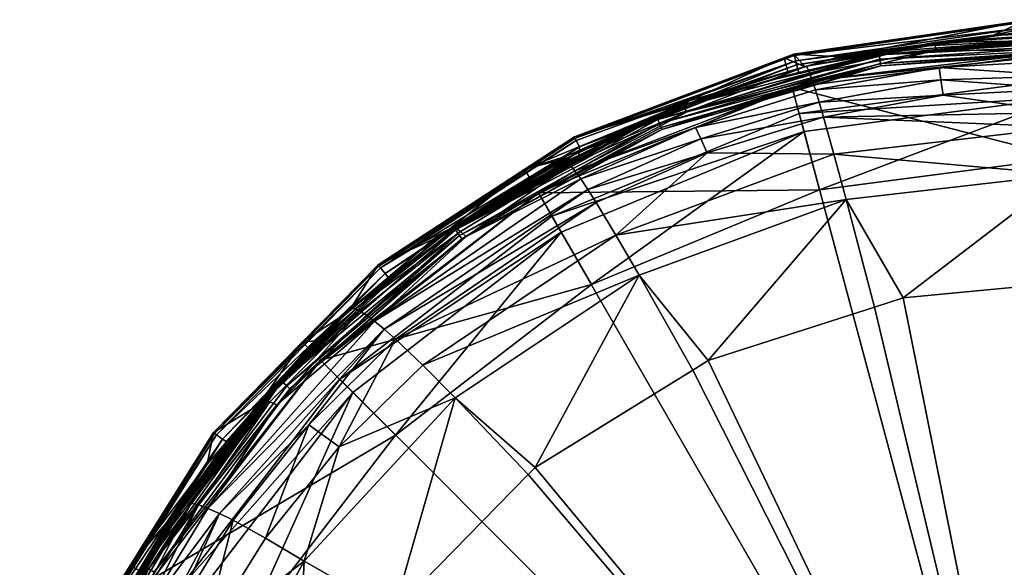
# Model space of a CAD drawing. Extents: x -0.029 to 0.029, y -0.149 to 0.029.
# Tile 101 of 104: x -0.028 to -0.002, y 0.014 to 0.029. Entities that reach past the tile are written whole.
import ezdxf

# ---------------------------------------------------------------- set-up
doc = ezdxf.new("R2010")
doc.units = 0
doc.layers.add('mesh', color=7, linetype='CONTINUOUS')

msp = doc.modelspace()

# ---------------------------------------------------------------- meshes
at = {"layer": 'mesh'}
mesh = msp.add_polyface(dxfattribs=at)
corners = [(-0.004232, 0.028264, 0.14262), (-0.004112, 0.028363, 0.142627), (-0.005449, 0.028055, 0.14262), (-0.006925, 0.027831, 0.164208), (-0.006036, 0.028087, 0.163214), (-0.00191, 0.028667, 0.163111), (-0.00696, 0.027816, 0.163262), (-0.006835, 0.027638, 0.165149), (-0.003489, 0.028469, 0.164094), (-0.003443, 0.028263, 0.165035), (-0.006768, 0.027451, 0.165604), (0, 0.028253, 0.165442), (-0.006584, 0.026869, 0.166459), (-0.003316, 0.027464, 0.166347), (-0.003257, 0.027053, 0.166739), (-0.006684, 0.027196, 0.166042), (-0.003367, 0.027802, 0.165929), (0, 0.025381, 0.143906), (0, 0.028221, 0.143906), (-0.007307, 0.027259, 0.143906), (0, 0.0275, 0.142211), (0, 0.027, 0.1425), (-0.007118, 0.026563, 0.142211), (-0.007118, 0.026563), (-0.00726, 0.028158, 0.143129), (-0.001035, 0.02906, 0.143129), (-0.007132, 0.02766, 0.14262), (-0.007186, 0.027868, 0.142662), (-0.001024, 0.028761, 0.142662), (-0.007212, 0.027973, 0.142726), (-0.001028, 0.028869, 0.142726), (-0.00725, 0.028119, 0.142923), (-0.001033, 0.02902, 0.142923), (-0.004977, 0.028136, 0.14262), (-0.007603, 0.02755, 0.14262), (-0.010912, 0.026408, 0.14262), (-0.004957, 0.02802, 0.142644), (-0.010867, 0.0263, 0.142644), (-0.004937, 0.027908, 0.142729), (-0.010824, 0.026194, 0.142729), (-0.004926, 0.027847, 0.142856), (-0.007276, 0.027156, 0.142905)]
mesh.append_faces([[corners[k] for k in face] for face in [(0, 1, 2, 2), (3, 4, 5, 5), (3, 6, 4, 4), (7, 8, 9, 9), (9, 10, 7, 7), (9, 11, 10, 10), (12, 13, 14, 14), (15, 13, 12, 12), (15, 16, 13, 13), (10, 16, 15, 15), (3, 8, 7, 7), (5, 8, 3, 3), (17, 18, 19, 19), (20, 21, 22, 22), (22, 23, 20, 20), (24, 4, 6, 6), (25, 4, 24, 24), (25, 5, 4, 4), (2, 1, 26, 26), (27, 26, 1, 1), (28, 29, 27, 27), (28, 30, 29, 29), (30, 31, 29, 29), (30, 32, 31, 31), (32, 24, 31, 31), (32, 25, 24, 24), (33, 26, 34, 34), (2, 26, 33, 33), (0, 2, 33, 33), (35, 36, 33, 33), (37, 38, 36, 36), (39, 40, 38, 38), (41, 19, 40, 40)]])
mesh = msp.add_polyface(dxfattribs=at)
corners = [(0, 0.029079, 0.143129), (0, 0.02873, 0.1631), (-0.00191, 0.028667, 0.163111), (-0.007186, 0.027868, 0.142662), (-0.004112, 0.028363, 0.142627), (-0.001024, 0.028761, 0.142662), (-0.001018, 0.028625, 0.142642), (-0.001013, 0.028504, 0.14262), (-0.004232, 0.028264, 0.14262), (-0.003489, 0.028469, 0.164094), (0, 0.028657, 0.164052), (0, 0.02853, 0.164821), (0, 0.02871, 0.163734), (-0.003443, 0.028263, 0.165035), (0, 0.028455, 0.164989), (0, 0.028253, 0.165442), (-0.003316, 0.027464, 0.166347), (0, 0.027227, 0.166676), (-0.003257, 0.027053, 0.166739), (0, 0.027573, 0.166403), (-0.003367, 0.027802, 0.165929), (0, 0.027988, 0.165877), (0, 0.028155, 0.165665), (-0.006768, 0.027451, 0.165604), (0, 0.0275, 0.142211), (-0.007118, 0.026563), (0, 0.0275), (-0.001035, 0.02906, 0.143129), (-0.004977, 0.028136, 0.14262), (0, 0.028579, 0.14262), (0.000007, 0.02817, 0.142905), (0.001178, 0.028255, 0.142856), (-0.004926, 0.027847, 0.142856), (0.000298, 0.028571, 0.14262), (0.000446, 0.028569, 0.14262), (0.000647, 0.028572, 0.14262), (0.00119, 0.028548, 0.14262), (-0.004957, 0.02802, 0.142644), (0.001185, 0.028431, 0.142644), (-0.004937, 0.027908, 0.142729), (0.001181, 0.028317, 0.142729), (0, 0.028221, 0.143906), (-0.007307, 0.027259, 0.143906)]
mesh.append_faces([[corners[k] for k in face] for face in [(0, 1, 2, 2), (3, 4, 5, 5), (4, 6, 5, 5), (4, 7, 6, 6), (8, 7, 4, 4), (9, 10, 11, 11), (9, 12, 10, 10), (13, 11, 14, 14), (13, 9, 11, 11), (14, 15, 13, 13), (16, 17, 18, 18), (16, 19, 17, 17), (20, 19, 16, 16), (20, 21, 19, 19), (22, 21, 20, 20), (23, 22, 20, 20), (15, 22, 23, 23), (2, 12, 9, 9), (1, 12, 2, 2), (24, 25, 26, 26), (0, 2, 27, 27), (7, 28, 29, 29), (8, 28, 7, 7), (30, 31, 32, 32), (29, 28, 33, 33), (28, 34, 33, 33), (28, 35, 34, 34), (36, 35, 28, 28), (28, 37, 38, 38), (37, 39, 40, 40), (39, 32, 31, 31), (32, 41, 30, 30), (32, 42, 41, 41)]])
mesh = msp.add_polyface(dxfattribs=at)
corners = [(-0.001024, 0.028761, 0.142662), (-0.001018, 0.028625, 0.142642), (0.002084, 0.028584, 0.142627), (0, 0.026592, 0.167176), (0, 0.027227, 0.166676), (0.003257, 0.027053, 0.166739), (0.003489, 0.028469, 0.164094), (0, 0.028657, 0.164052), (0, 0.02871, 0.163734), (0, 0.02873, 0.1631), (0, 0.02853, 0.164821), (0.003443, 0.028263, 0.165035), (0, 0.028455, 0.164989), (0, 0.028253, 0.165442), (0.006768, 0.027451, 0.165604), (0, 0.028155, 0.165665), (0.003367, 0.027802, 0.165929), (0, 0.027988, 0.165877), (0.003316, 0.027464, 0.166347), (0, 0.027573, 0.166403), (-0.003257, 0.027053, 0.166739), (0, 0.0275, 0.142211), (0.006988, 0.02608, 0.1425), (0, 0.027, 0.1425), (0.005239, 0.028603, 0.143129), (0, 0.029079, 0.143129), (0.000647, 0.028572, 0.14262), (0.001294, 0.02855, 0.14262), (0, 0.028579, 0.14262), (-0.001013, 0.028504, 0.14262), (0.005185, 0.028309, 0.142662), (-0.001028, 0.028869, 0.142726), (0.005205, 0.028414, 0.142726), (-0.001033, 0.02902, 0.142923), (0.005232, 0.028563, 0.142923), (-0.001035, 0.02906, 0.143129), (0.00119, 0.028548, 0.14262), (0.002585, 0.028462, 0.14262), (0.002735, 0.028441, 0.14262), (0.000298, 0.028571, 0.14262), (0.000446, 0.028569, 0.14262), (-0.004977, 0.028136, 0.14262), (0.001185, 0.028431, 0.142644), (-0.004957, 0.02802, 0.142644), (0.001181, 0.028317, 0.142729), (-0.004937, 0.027908, 0.142729), (0.001178, 0.028255, 0.142856), (0.000007, 0.02817, 0.142905), (0, 0.028221, 0.143906)]
mesh.append_faces([[corners[k] for k in face] for face in [(0, 1, 2, 2), (3, 4, 5, 5), (6, 7, 8, 8), (9, 6, 8, 8), (6, 10, 7, 7), (6, 11, 10, 10), (11, 12, 10, 10), (11, 13, 12, 12), (14, 15, 13, 13), (16, 17, 15, 15), (18, 19, 17, 17), (16, 18, 17, 17), (4, 19, 5, 5), (20, 4, 3, 3), (21, 22, 23, 23), (24, 9, 25, 25), (2, 26, 27, 27), (1, 26, 2, 2), (1, 28, 26, 26), (29, 28, 1, 1), (30, 31, 0, 0), (30, 32, 31, 31), (32, 33, 31, 31), (34, 35, 33, 33), (36, 27, 26, 26), (36, 37, 27, 27), (38, 37, 36, 36), (26, 39, 40, 40), (28, 39, 26, 26), (41, 42, 36, 36), (43, 44, 42, 42), (45, 46, 44, 44), (46, 47, 48, 48)]])
mesh = msp.add_polyface(dxfattribs=at)
corners = [(-0.014475, 0.025074, 0.143129), (-0.013359, 0.025426, 0.163683), (-0.013515, 0.025328, 0.1637), (-0.010321, 0.026788, 0.163443), (-0.014333, 0.024817, 0.16379), (-0.015646, 0.024014, 0.142627), (-0.01382, 0.025017, 0.14262), (-0.013016, 0.025552, 0.142643), (-0.013429, 0.025334, 0.164657), (-0.010255, 0.026781, 0.164397), (-0.013358, 0.025285, 0.165131), (-0.013135, 0.025032, 0.16605), (-0.013261, 0.025187, 0.165597), (-0.010124, 0.026607, 0.165337), (-0.009903, 0.026194, 0.166228), (-0.012978, 0.024814, 0.166485), (-0.013146, 0.025939, 0.143129), (-0.013039, 0.025433, 0.14262), (-0.011675, 0.026087, 0.14262), (-0.010115, 0.026816, 0.142627), (-0.012365, 0.025767, 0.14262), (-0.013011, 0.025672, 0.142662), (-0.007212, 0.027973, 0.142726), (-0.013099, 0.025846, 0.142815), (-0.013128, 0.025903, 0.142923), (-0.00725, 0.028119, 0.142923), (-0.013704, 0.025073, 0.14262), (-0.011976, 0.025943, 0.14262), (-0.011446, 0.026181, 0.14262), (-0.011192, 0.026297, 0.14262), (-0.010912, 0.026408, 0.14262), (-0.016336, 0.023444, 0.14262), (-0.010867, 0.0263, 0.142644), (-0.016234, 0.023297, 0.14268), (-0.010824, 0.026194, 0.142729), (-0.0108, 0.026137, 0.142856), (-0.014067, 0.024345, 0.142905), (-0.014116, 0.024438, 0.143906)]
mesh.append_faces([[corners[k] for k in face] for face in [(0, 1, 2, 2), (0, 3, 1, 1), (2, 4, 0, 0), (5, 6, 7, 7), (8, 2, 1, 1), (8, 4, 2, 2), (9, 1, 3, 3), (9, 8, 1, 1), (10, 8, 9, 9), (11, 12, 13, 13), (11, 14, 15, 15), (12, 10, 13, 13), (16, 3, 0, 0), (6, 17, 7, 7), (7, 18, 19, 19), (7, 20, 18, 18), (17, 20, 7, 7), (21, 7, 19, 19), (5, 7, 21, 21), (22, 23, 21, 21), (22, 24, 23, 23), (25, 16, 24, 24), (26, 17, 6, 6), (20, 27, 18, 18), (18, 28, 29, 29), (28, 30, 29, 29), (28, 31, 30, 30), (18, 31, 28, 28), (31, 32, 30, 30), (33, 34, 32, 32), (33, 35, 34, 34), (36, 37, 35, 35)]])
mesh = msp.add_polyface(dxfattribs=at)
corners = [(0, 0.026592, 0.167176), (0.006187, 0.025478, 0.167537), (0, 0.026198, 0.167362), (-0.003257, 0.027053, 0.166739), (-0.006466, 0.026471, 0.166849), (-0.009756, 0.025886, 0.166643), (-0.009584, 0.02551, 0.167032), (-0.006584, 0.026869, 0.166459), (-0.009903, 0.026194, 0.166228), (-0.012787, 0.024531, 0.166898), (-0.012978, 0.024814, 0.166485), (-0.013135, 0.025032, 0.16605), (-0.006768, 0.027451, 0.165604), (-0.010124, 0.026607, 0.165337), (-0.013358, 0.025285, 0.165131), (-0.010255, 0.026781, 0.164397), (-0.006187, 0.025478, 0.167537), (-0.006569, 0.024516, 0.143906), (-0.007307, 0.027259, 0.143906), (-0.014116, 0.024438, 0.143906), (0, 0.025381, 0.143906), (0.006569, 0.024516, 0.143906), (0, 0.028221, 0.143906), (-0.006569, 0.024516, 0.1425), (0, 0.027, 0.1425), (0, 0.025381, 0.1425), (-0.006988, 0.02608, 0.1425), (-0.007118, 0.026563, 0.142211), (-0.01375, 0.023816, 0.142211), (-0.01375, 0.023816), (-0.007118, 0.026563), (-0.013146, 0.025939, 0.143129), (-0.010047, 0.026911, 0.163421), (-0.010321, 0.026788, 0.163443), (-0.007519, 0.028061, 0.143129), (-0.010115, 0.026816, 0.142627), (-0.011192, 0.026297, 0.14262), (-0.010546, 0.026563, 0.14262), (-0.011675, 0.026087, 0.14262), (0.005858, 0.024264, 0.168087), (0, 0.024931, 0.167961), (-0.010912, 0.026408, 0.14262), (-0.00956, 0.026934, 0.14262), (-0.0108, 0.026137, 0.142856)]
mesh.append_faces([[corners[k] for k in face] for face in [(0, 1, 2, 2), (3, 0, 4, 4), (5, 4, 6, 6), (5, 7, 4, 4), (8, 7, 5, 5), (7, 3, 4, 4), (9, 5, 6, 6), (10, 8, 5, 5), (11, 12, 8, 8), (13, 12, 11, 11), (13, 14, 15, 15), (4, 16, 6, 6), (4, 2, 16, 16), (0, 2, 4, 4), (17, 18, 19, 19), (20, 18, 17, 17), (21, 22, 20, 20), (23, 24, 25, 25), (23, 26, 24, 24), (27, 26, 28, 28), (27, 24, 26, 26), (27, 29, 30, 30), (28, 29, 27, 27), (25, 21, 20, 20), (31, 32, 33, 33), (34, 32, 31, 31), (35, 36, 37, 37), (35, 38, 36, 36), (2, 39, 40, 40), (37, 41, 42, 42), (36, 41, 37, 37), (2, 40, 16, 16), (43, 19, 18, 18)]])
mesh = msp.add_polyface(dxfattribs=at)
corners = [(-0.007519, 0.028061, 0.143129), (-0.007419, 0.027682, 0.163286), (-0.010047, 0.026911, 0.163421), (-0.00696, 0.027816, 0.163262), (-0.007991, 0.027433, 0.14262), (-0.007603, 0.02755, 0.14262), (-0.008562, 0.027267, 0.14262), (-0.010255, 0.026781, 0.164397), (-0.010321, 0.026788, 0.163443), (-0.006925, 0.027831, 0.164208), (-0.009903, 0.026194, 0.166228), (-0.006684, 0.027196, 0.166042), (-0.006584, 0.026869, 0.166459), (-0.006768, 0.027451, 0.165604), (-0.010124, 0.026607, 0.165337), (-0.006835, 0.027638, 0.165149), (-0.00726, 0.028158, 0.143129), (-0.007132, 0.02766, 0.14262), (-0.010546, 0.026563, 0.14262), (-0.00956, 0.026934, 0.14262), (-0.010115, 0.026816, 0.142627), (-0.013146, 0.025939, 0.143129), (-0.013011, 0.025672, 0.142662), (-0.007186, 0.027868, 0.142662), (-0.007212, 0.027973, 0.142726), (-0.00725, 0.028119, 0.142923), (-0.013128, 0.025903, 0.142923), (-0.004977, 0.028136, 0.14262), (-0.007276, 0.027156, 0.142905), (-0.004926, 0.027847, 0.142856), (-0.0108, 0.026137, 0.142856), (-0.010912, 0.026408, 0.14262), (-0.010867, 0.0263, 0.142644), (-0.004957, 0.02802, 0.142644), (-0.010824, 0.026194, 0.142729), (-0.004937, 0.027908, 0.142729), (-0.007307, 0.027259, 0.143906)]
mesh.append_faces([[corners[k] for k in face] for face in [(0, 1, 2, 2), (3, 1, 0, 0), (4, 5, 6, 6), (7, 8, 2, 2), (1, 3, 9, 9), (10, 11, 12, 12), (13, 11, 10, 10), (14, 15, 13, 13), (9, 15, 14, 14), (9, 2, 1, 1), (9, 7, 2, 2), (14, 7, 9, 9), (16, 3, 0, 0), (17, 6, 5, 5), (18, 19, 20, 20), (0, 21, 16, 16), (22, 20, 23, 23), (20, 17, 23, 23), (20, 6, 17, 17), (19, 6, 20, 20), (23, 24, 22, 22), (24, 25, 26, 26), (25, 16, 21, 21), (4, 6, 19, 19), (27, 5, 4, 4), (28, 29, 30, 30), (27, 19, 31, 31), (27, 4, 19, 19), (31, 32, 33, 33), (32, 34, 35, 35), (34, 30, 29, 29), (30, 36, 28, 28)]])
mesh = msp.add_polyface(dxfattribs=at)
corners = [(-0.005094, 0.021376, 0.168849), (-0.005858, 0.024264, 0.168087), (-0.004328, 0.021622, 0.168801), (-0.006187, 0.025478, 0.167537), (-0.012034, 0.023309, 0.167954), (-0.009557, 0.019943, 0.169128), (-0.009975, 0.019686, 0.169178), (-0.011408, 0.022232, 0.168481), (-0.012787, 0.024531, 0.166898), (-0.009584, 0.02551, 0.167032), (-0.012565, 0.024184, 0.167283), (0, 0.022035, 0.16872), (0.001626, 0.021977, 0.168732), (0, -0.000012, 0.173217), (-0.0142, 0.017081, 0.169685), (-0.014386, 0.016891, 0.169722), (-0.017999, 0.013202, 0.17044), (-0.006569, 0.024516, 0.143906), (-0.014116, 0.024438, 0.143906), (-0.01269, 0.02198, 0.143906), (-0.01269, 0.02198, 0.1425), (-0.006988, 0.02608, 0.1425), (-0.006569, 0.024516, 0.1425), (-0.0135, 0.023383, 0.1425), (-0.01375, 0.023816, 0.142211), (0, 0), (-0.007118, 0.026563), (-0.01375, 0.023816), (0, 0.0275), (0.007118, 0.026563), (-0.019445, 0.019445), (0, 0.025381, 0.143906), (0, 0.025381, 0.1425), (0, 0.024931, 0.167961)]
mesh.append_faces([[corners[k] for k in face] for face in [(0, 1, 2, 2), (3, 1, 4, 4), (5, 6, 7, 7), (1, 7, 4, 4), (1, 5, 7, 7), (0, 5, 1, 1), (8, 9, 10, 10), (9, 4, 10, 10), (9, 3, 4, 4), (11, 12, 13, 13), (2, 13, 0, 0), (2, 11, 13, 13), (13, 5, 0, 0), (13, 6, 5, 5), (14, 6, 13, 13), (13, 15, 14, 14), (13, 16, 15, 15), (17, 18, 19, 19), (20, 21, 22, 22), (20, 23, 21, 21), (24, 21, 23, 23), (25, 26, 27, 27), (25, 28, 26, 26), (29, 28, 25, 25), (27, 30, 25, 25), (20, 17, 19, 19), (22, 17, 20, 20), (22, 31, 17, 17), (32, 31, 22, 22), (12, 11, 33, 33), (2, 33, 11, 11), (2, 1, 33, 33), (3, 33, 1, 1)]])
mesh = msp.add_polyface(dxfattribs=at)
corners = [(-0.014922, 0.024376, 0.14262), (-0.01382, 0.025017, 0.14262), (-0.015646, 0.024014, 0.142627), (-0.013704, 0.025073, 0.14262), (-0.016349, 0.018949, 0.169118), (-0.017215, 0.019817, 0.168625), (-0.011408, 0.022232, 0.168481), (-0.0142, 0.017081, 0.169685), (-0.009975, 0.019686, 0.169178), (-0.012034, 0.023309, 0.167954), (-0.0164, 0.023515, 0.164983), (-0.014333, 0.024817, 0.16379), (-0.013429, 0.025334, 0.164657), (-0.013358, 0.025285, 0.165131), (-0.016316, 0.023479, 0.165458), (-0.013135, 0.025032, 0.16605), (-0.016051, 0.023266, 0.166376), (-0.013261, 0.025187, 0.165597), (-0.012978, 0.024814, 0.166485), (-0.012787, 0.024531, 0.166898), (-0.018515, 0.021001, 0.167195), (-0.012565, 0.024184, 0.167283), (-0.018254, 0.020784, 0.167601), (-0.009756, 0.025886, 0.166643), (-0.016202, 0.023399, 0.165924), (-0.014386, 0.016891, 0.169722), (-0.017948, 0.020513, 0.167978), (-0.017947, 0.017947, 0.1425), (-0.0135, 0.023383, 0.1425), (-0.01269, 0.02198, 0.1425), (-0.01375, 0.023816, 0.142211), (-0.019445, 0.019445), (-0.01375, 0.023816), (-0.01269, 0.02198, 0.143906), (-0.014475, 0.025074, 0.143129), (-0.018418, 0.022506, 0.143129), (-0.013146, 0.025939, 0.143129), (-0.018228, 0.022274, 0.142662), (-0.013011, 0.025672, 0.142662), (-0.016336, 0.023444, 0.14262), (-0.014067, 0.024345, 0.142905), (-0.0108, 0.026137, 0.142856), (-0.016169, 0.023204, 0.142856), (-0.013039, 0.025433, 0.14262), (-0.012365, 0.025767, 0.14262), (-0.011976, 0.025943, 0.14262), (-0.011675, 0.026087, 0.14262), (-0.016234, 0.023297, 0.14268), (-0.010867, 0.0263, 0.142644), (-0.014116, 0.024438, 0.143906)]
mesh.append_faces([[corners[k] for k in face] for face in [(0, 1, 2, 2), (3, 1, 0, 0), (4, 5, 6, 6), (6, 7, 4, 4), (6, 8, 7, 7), (9, 6, 5, 5), (10, 11, 12, 12), (13, 10, 12, 12), (14, 10, 13, 13), (15, 16, 17, 17), (18, 16, 15, 15), (19, 20, 18, 18), (21, 22, 19, 19), (18, 23, 19, 19), (17, 14, 13, 13), (24, 14, 17, 17), (7, 25, 4, 4), (21, 9, 26, 26), (27, 28, 29, 29), (30, 31, 32, 32), (29, 33, 27, 27), (34, 35, 36, 36), (37, 2, 38, 38), (0, 39, 3, 3), (40, 41, 42, 42), (39, 43, 3, 3), (39, 44, 43, 43), (45, 44, 39, 39), (46, 45, 39, 39), (39, 47, 48, 48), (47, 42, 41, 41), (40, 42, 49, 49)]])
mesh = msp.add_polyface(dxfattribs=at)
corners = [(-0.014475, 0.025074, 0.143129), (-0.014333, 0.024817, 0.16379), (-0.016489, 0.02347, 0.164028), (-0.015646, 0.024014, 0.142627), (-0.016171, 0.023567, 0.14262), (-0.014922, 0.024376, 0.14262), (-0.016592, 0.023273, 0.14262), (-0.013099, 0.025846, 0.142815), (-0.018392, 0.022475, 0.142923), (-0.018352, 0.022426, 0.142815), (-0.013128, 0.025903, 0.142923), (-0.01738, 0.02269, 0.14262), (-0.017582, 0.022526, 0.14262), (-0.01693, 0.023194, 0.164076), (-0.0164, 0.023515, 0.164983), (-0.019124, 0.02135, 0.165372), (-0.016316, 0.023479, 0.165458), (-0.01903, 0.021331, 0.165847), (-0.012978, 0.024814, 0.166485), (-0.018515, 0.021001, 0.167195), (-0.016051, 0.023266, 0.166376), (-0.016202, 0.023399, 0.165924), (-0.018731, 0.021162, 0.166764), (-0.013261, 0.025187, 0.165597), (-0.018901, 0.021271, 0.166313), (-0.018418, 0.022506, 0.143129), (-0.019199, 0.021262, 0.164417), (-0.018101, 0.022119, 0.14262), (-0.018228, 0.022274, 0.142662), (-0.013011, 0.025672, 0.142662), (-0.013146, 0.025939, 0.143129), (-0.016336, 0.023444, 0.14262), (-0.020997, 0.019384, 0.14262), (-0.016234, 0.023297, 0.14268), (-0.020865, 0.019263, 0.14268), (-0.016169, 0.023204, 0.142856), (-0.014116, 0.024438, 0.143906), (-0.019936, 0.019914, 0.142905)]
mesh.append_faces([[corners[k] for k in face] for face in [(0, 1, 2, 2), (3, 4, 5, 5), (3, 6, 4, 4), (7, 8, 9, 9), (7, 10, 8, 8), (6, 11, 12, 12), (13, 14, 15, 15), (2, 14, 13, 13), (2, 1, 14, 14), (16, 15, 14, 14), (17, 15, 16, 16), (18, 19, 20, 20), (21, 20, 22, 22), (21, 23, 20, 20), (21, 17, 16, 16), (24, 17, 21, 21), (25, 13, 26, 26), (25, 2, 13, 13), (0, 2, 25, 25), (27, 6, 3, 3), (27, 11, 6, 6), (28, 27, 3, 3), (29, 9, 28, 28), (29, 7, 9, 9), (10, 25, 8, 8), (10, 30, 25, 25), (31, 6, 12, 12), (31, 4, 6, 6), (5, 4, 31, 31), (12, 11, 27, 27), (32, 33, 31, 31), (34, 35, 33, 33), (36, 35, 37, 37)]])
mesh = msp.add_polyface(dxfattribs=at)
corners = [(-0.017948, 0.020513, 0.167978), (-0.017215, 0.019817, 0.168625), (-0.019461, 0.01763, 0.169045), (-0.016349, 0.018949, 0.169118), (-0.020398, 0.014571, 0.169966), (-0.012034, 0.023309, 0.167954), (-0.020273, 0.01822, 0.168412), (-0.01693, 0.023194, 0.164076), (-0.019124, 0.02135, 0.165372), (-0.019199, 0.021262, 0.164417), (-0.020126, 0.020473, 0.164556), (-0.016202, 0.023399, 0.165924), (-0.018731, 0.021162, 0.166764), (-0.018901, 0.021271, 0.166313), (-0.012787, 0.024531, 0.166898), (-0.018254, 0.020784, 0.167601), (-0.018515, 0.021001, 0.167195), (-0.016051, 0.023266, 0.166376), (-0.021462, 0.018873, 0.166292), (-0.01903, 0.021331, 0.165847), (-0.012565, 0.024184, 0.167283), (-0.014116, 0.024438, 0.143906), (-0.019936, 0.019914, 0.142905), (-0.019964, 0.019951, 0.143906), (-0.01269, 0.02198, 0.143906), (-0.017947, 0.017947, 0.143906), (-0.017947, 0.017947, 0.1425), (-0.019092, 0.019092, 0.1425), (-0.0135, 0.023383, 0.1425), (-0.02198, 0.01269, 0.1425), (-0.019445, 0.019445, 0.142211), (-0.01375, 0.023816, 0.142211), (-0.019445, 0.019445), (-0.018418, 0.022506, 0.143129), (-0.02045, 0.020439, 0.143129), (-0.019385, 0.021004, 0.14262), (-0.018775, 0.021551, 0.14262), (-0.018101, 0.022119, 0.14262), (-0.020445, 0.020089, 0.142627), (-0.018228, 0.022274, 0.142662), (-0.016169, 0.023204, 0.142856), (-0.020781, 0.019185, 0.142856), (-0.020997, 0.019384, 0.14262), (-0.017582, 0.022526, 0.14262), (-0.016336, 0.023444, 0.14262), (-0.020865, 0.019263, 0.14268), (-0.016234, 0.023297, 0.14268)]
mesh.append_faces([[corners[k] for k in face] for face in [(0, 1, 2, 2), (3, 2, 1, 1), (4, 2, 3, 3), (5, 1, 0, 0), (2, 6, 0, 0), (7, 8, 9, 9), (8, 10, 9, 9), (11, 12, 13, 13), (14, 15, 16, 16), (12, 17, 16, 16), (13, 18, 19, 19), (15, 0, 6, 6), (20, 0, 15, 15), (21, 22, 23, 23), (24, 23, 25, 25), (24, 21, 23, 23), (26, 27, 28, 28), (29, 27, 26, 26), (30, 28, 27, 27), (31, 28, 30, 30), (30, 32, 31, 31), (26, 24, 25, 25), (33, 9, 34, 34), (35, 36, 37, 37), (38, 37, 39, 39), (38, 35, 37, 37), (22, 40, 41, 41), (42, 37, 36, 36), (42, 43, 37, 37), (44, 43, 42, 42), (42, 45, 46, 46), (45, 41, 40, 40)]])
mesh = msp.add_polyface(dxfattribs=at)
corners = [(-0.019199, 0.021262, 0.164417), (-0.020126, 0.020473, 0.164556), (-0.02045, 0.020439, 0.143129), (-0.020292, 0.020281, 0.16459), (-0.021618, 0.018755, 0.164859), (-0.018352, 0.022426, 0.142815), (-0.022796, 0.017995, 0.142923), (-0.022747, 0.017956, 0.142815), (-0.018392, 0.022475, 0.142923), (-0.019124, 0.02135, 0.165372), (-0.021562, 0.018875, 0.165816), (-0.01903, 0.021331, 0.165847), (-0.021462, 0.018873, 0.166292), (-0.018901, 0.021271, 0.166313), (-0.021136, 0.018753, 0.167208), (-0.021322, 0.018835, 0.166758), (-0.018731, 0.021162, 0.166764), (-0.018515, 0.021001, 0.167195), (-0.022828, 0.01802, 0.143129), (-0.020445, 0.020089, 0.142627), (-0.021501, 0.018834, 0.14262), (-0.020808, 0.019596, 0.14262), (-0.022479, 0.017772, 0.142638), (-0.018418, 0.022506, 0.143129), (-0.022593, 0.017835, 0.142662), (-0.018228, 0.022274, 0.142662), (-0.01998, 0.020439, 0.14262), (-0.019385, 0.021004, 0.14262), (-0.020997, 0.019384, 0.14262), (-0.020464, 0.019946, 0.14262), (-0.018775, 0.021551, 0.14262), (-0.019964, 0.019951, 0.143906), (-0.019936, 0.019914, 0.142905), (-0.020781, 0.019185, 0.142856)]
mesh.append_faces([[corners[k] for k in face] for face in [(0, 1, 2, 2), (2, 3, 4, 4), (1, 3, 2, 2), (5, 6, 7, 7), (5, 8, 6, 6), (9, 3, 1, 1), (10, 3, 9, 9), (10, 4, 3, 3), (11, 10, 9, 9), (12, 10, 11, 11), (13, 14, 15, 15), (13, 16, 14, 14), (16, 17, 14, 14), (15, 12, 13, 13), (2, 4, 18, 18), (19, 20, 21, 21), (22, 20, 19, 19), (2, 18, 23, 23), (24, 19, 25, 25), (24, 22, 19, 19), (26, 27, 19, 19), (25, 7, 24, 24), (25, 5, 7, 7), (8, 18, 6, 6), (8, 23, 18, 18), (28, 21, 20, 20), (29, 21, 28, 28), (29, 19, 21, 21), (26, 19, 29, 29), (28, 26, 29, 29), (28, 27, 26, 26), (30, 27, 28, 28), (31, 32, 33, 33)]])
mesh = msp.add_polyface(dxfattribs=at)
corners = [(-0.019461, 0.01763, 0.169045), (-0.021433, 0.015186, 0.169514), (-0.020273, 0.01822, 0.168412), (-0.023679, 0.016127, 0.166309), (-0.021618, 0.018755, 0.164859), (-0.021562, 0.018875, 0.165816), (-0.023, 0.017166, 0.165139), (-0.021462, 0.018873, 0.166292), (-0.023576, 0.016142, 0.166786), (-0.021322, 0.018835, 0.166758), (-0.023232, 0.016073, 0.167702), (-0.02343, 0.016126, 0.167252), (-0.021136, 0.018753, 0.167208), (-0.02298, 0.015979, 0.168129), (-0.018254, 0.020784, 0.167601), (-0.022671, 0.015842, 0.168529), (-0.018515, 0.021001, 0.167195), (-0.017947, 0.017947, 0.143906), (-0.019964, 0.019951, 0.143906), (-0.02445, 0.014104, 0.143906), (-0.019445, 0.019445, 0.142211), (-0.019092, 0.019092, 0.1425), (-0.023816, 0.01375, 0.142211), (-0.023816, 0.01375), (-0.019445, 0.019445), (-0.022828, 0.01802, 0.143129), (-0.023461, 0.016329, 0.14262), (-0.023001, 0.016971, 0.14262), (-0.022479, 0.017772, 0.142638), (-0.024288, 0.015224, 0.142627), (-0.022593, 0.017835, 0.142662), (-0.020997, 0.019384, 0.14262), (-0.021501, 0.018834, 0.14262), (-0.023858, 0.015732, 0.14262), (-0.0247, 0.014389, 0.14262), (-0.024574, 0.014358, 0.142644), (-0.020865, 0.019263, 0.14268), (-0.020781, 0.019185, 0.142856), (-0.024422, 0.014269, 0.142856)]
mesh.append_faces([[corners[k] for k in face] for face in [(0, 1, 2, 2), (3, 4, 5, 5), (3, 6, 4, 4), (7, 3, 5, 5), (8, 3, 7, 7), (9, 10, 11, 11), (9, 12, 10, 10), (13, 14, 15, 15), (16, 14, 13, 13), (12, 13, 10, 10), (12, 16, 13, 13), (9, 8, 7, 7), (11, 8, 9, 9), (14, 2, 15, 15), (17, 18, 19, 19), (20, 21, 22, 22), (20, 23, 24, 24), (22, 23, 20, 20), (25, 4, 6, 6), (26, 27, 28, 28), (29, 28, 30, 30), (29, 26, 28, 28), (31, 28, 27, 27), (31, 32, 28, 28), (26, 33, 31, 31), (31, 27, 26, 26), (34, 35, 31, 31), (35, 36, 31, 31), (35, 37, 36, 36), (35, 38, 37, 37), (38, 18, 37, 37), (38, 19, 18, 18)]])
mesh = msp.add_polyface(dxfattribs=at)
corners = [(-0.025066, 0.014453, 0.143129), (-0.023, 0.017166, 0.165139), (-0.023744, 0.016002, 0.165344), (-0.022308, 0.015663, 0.168895), (-0.021433, 0.015186, 0.169514), (-0.0231, 0.012518, 0.170026), (-0.020273, 0.01822, 0.168412), (-0.020398, 0.014571, 0.169966), (-0.019461, 0.01763, 0.169045), (-0.023303, 0.009324, 0.170983), (-0.024022, 0.012878, 0.169422), (-0.025782, 0.009984, 0.169627), (-0.022671, 0.015842, 0.168529), (-0.023679, 0.016127, 0.166309), (-0.02298, 0.015979, 0.168129), (-0.024726, 0.013102, 0.168664), (-0.023232, 0.016073, 0.167702), (-0.02343, 0.016126, 0.167252), (-0.025343, 0.013178, 0.167322), (-0.023576, 0.016142, 0.166786), (-0.020696, 0.008613, 0.171334), (-0.017999, 0.013202, 0.17044), (-0.016349, 0.018949, 0.169118), (-0.014386, 0.016891, 0.169722), (-0.024435, 0.009662, 0.170573), (-0.017947, 0.017947, 0.143906), (-0.02445, 0.014104, 0.143906), (-0.02198, 0.01269, 0.143906), (-0.02198, 0.01269, 0.1425), (-0.023383, 0.0135, 0.1425), (-0.019092, 0.019092, 0.1425), (-0.024516, 0.006569, 0.1425), (-0.023816, 0.01375, 0.142211), (0, 0), (-0.019445, 0.019445), (-0.023816, 0.01375), (-0.017947, 0.017947, 0.1425), (-0.022828, 0.01802, 0.143129), (-0.025901, 0.012561, 0.142662), (-0.024288, 0.015224, 0.142627), (-0.022593, 0.017835, 0.142662), (-0.023858, 0.015732, 0.14262), (-0.023461, 0.016329, 0.14262), (-0.024047, 0.015454, 0.14262), (-0.020997, 0.019384, 0.14262), (-0.024276, 0.01508, 0.14262), (-0.0247, 0.014389, 0.14262)]
mesh.append_faces([[corners[k] for k in face] for face in [(0, 1, 2, 2), (3, 4, 5, 5), (6, 4, 3, 3), (7, 4, 8, 8), (7, 5, 4, 4), (9, 5, 7, 7), (10, 11, 12, 12), (2, 1, 13, 13), (14, 12, 15, 15), (16, 14, 15, 15), (17, 18, 19, 19), (7, 20, 9, 9), (7, 21, 20, 20), (22, 21, 7, 7), (22, 23, 21, 21), (24, 5, 9, 9), (10, 5, 24, 24), (10, 3, 5, 5), (12, 3, 10, 10), (12, 6, 3, 3), (25, 26, 27, 27), (28, 29, 30, 30), (31, 29, 28, 28), (32, 30, 29, 29), (33, 34, 35, 35), (28, 27, 31, 31), (28, 25, 27, 27), (36, 25, 28, 28), (37, 1, 0, 0), (38, 39, 40, 40), (41, 42, 43, 43), (44, 45, 46, 46), (44, 41, 45, 45)]])
mesh = msp.add_polyface(dxfattribs=at)
corners = [(-0.026676, 0.010538, 0.166308), (-0.028031, 0.007492, 0.143129), (-0.025521, 0.013014, 0.165871), (-0.022747, 0.017956, 0.142815), (-0.026134, 0.012674, 0.142923), (-0.026077, 0.012646, 0.142815), (-0.025446, 0.013146, 0.166843), (-0.02516, 0.013788, 0.165735), (-0.026838, 0.009976, 0.167411), (-0.025343, 0.013178, 0.167322), (-0.026739, 0.010025, 0.167892), (-0.025194, 0.013185, 0.167789), (-0.024989, 0.01316, 0.168238), (-0.026383, 0.010058, 0.168809), (-0.024726, 0.013102, 0.168664), (-0.026114, 0.010035, 0.169233), (-0.02659, 0.010053, 0.16836), (-0.026171, 0.012692, 0.143129), (-0.025066, 0.014453, 0.143129), (-0.025782, 0.012503, 0.142637), (-0.025444, 0.013029, 0.14262), (-0.025102, 0.013677, 0.14262), (-0.026996, 0.009646, 0.142627), (-0.025901, 0.012561, 0.142662), (-0.026144, 0.011562, 0.14262), (-0.022796, 0.017995, 0.142923), (-0.026091, 0.011665, 0.14262), (-0.025765, 0.012367, 0.14262), (-0.025595, 0.012715, 0.14262), (-0.024481, 0.014124, 0.142905), (-0.024422, 0.014269, 0.142856), (-0.026922, 0.008685, 0.142856), (-0.027226, 0.008719, 0.14262), (-0.0247, 0.014389, 0.14262), (-0.024574, 0.014358, 0.142644), (-0.027089, 0.008739, 0.142644), (-0.026981, 0.008704, 0.142729), (-0.027271, 0.007295, 0.143906), (-0.02445, 0.014104, 0.143906)]
mesh.append_faces([[corners[k] for k in face] for face in [(0, 1, 2, 2), (3, 4, 5, 5), (6, 2, 7, 7), (8, 2, 6, 6), (8, 0, 2, 2), (9, 8, 6, 6), (10, 8, 9, 9), (11, 12, 13, 13), (12, 14, 15, 15), (11, 10, 9, 9), (16, 10, 11, 11), (7, 17, 18, 18), (2, 17, 7, 7), (2, 1, 17, 17), (19, 20, 21, 21), (22, 19, 23, 23), (22, 24, 19, 19), (25, 17, 4, 4), (26, 19, 24, 24), (27, 19, 26, 26), (28, 19, 27, 27), (28, 20, 19, 19), (29, 30, 31, 31), (32, 28, 27, 27), (26, 32, 27, 27), (32, 20, 28, 28), (32, 21, 20, 20), (33, 21, 32, 32), (32, 34, 33, 33), (32, 35, 34, 34), (35, 36, 34, 34), (36, 31, 30, 30), (31, 37, 38, 38)]])
mesh = msp.add_polyface(dxfattribs=at)
corners = [(-0.025066, 0.014453, 0.143129), (-0.023744, 0.016002, 0.165344), (-0.024822, 0.014317, 0.165642), (-0.02516, 0.013788, 0.165735), (-0.022747, 0.017956, 0.142815), (-0.022796, 0.017995, 0.142923), (-0.026134, 0.012674, 0.142923), (-0.023858, 0.015732, 0.14262), (-0.024047, 0.015454, 0.14262), (-0.024276, 0.01508, 0.14262), (-0.025446, 0.013146, 0.166843), (-0.023679, 0.016127, 0.166309), (-0.024022, 0.012878, 0.169422), (-0.024435, 0.009662, 0.170573), (-0.025389, 0.009904, 0.169984), (-0.023576, 0.016142, 0.166786), (-0.025343, 0.013178, 0.167322), (-0.02343, 0.016126, 0.167252), (-0.024989, 0.01316, 0.168238), (-0.025194, 0.013185, 0.167789), (-0.023232, 0.016073, 0.167702), (-0.024726, 0.013102, 0.168664), (-0.022671, 0.015842, 0.168529), (-0.025782, 0.009984, 0.169627), (-0.02198, 0.01269, 0.143906), (-0.027271, 0.007295, 0.143906), (-0.024516, 0.006569, 0.143906), (-0.024516, 0.006569, 0.1425), (-0.02608, 0.006988, 0.1425), (-0.023383, 0.0135, 0.1425), (-0.023816, 0.01375, 0.142211), (-0.026563, 0.007118, 0.142211), (-0.026563, 0.007118), (-0.023816, 0.01375), (-0.024288, 0.015224, 0.142627), (-0.025102, 0.013677, 0.14262), (-0.0247, 0.014389, 0.14262), (-0.025782, 0.012503, 0.142637), (-0.026171, 0.012692, 0.143129), (-0.022828, 0.01802, 0.143129), (-0.025901, 0.012561, 0.142662), (-0.023461, 0.016329, 0.14262), (-0.022593, 0.017835, 0.142662), (-0.026077, 0.012646, 0.142815), (-0.026981, 0.008704, 0.142729), (-0.024422, 0.014269, 0.142856), (-0.024574, 0.014358, 0.142644), (-0.024481, 0.014124, 0.142905), (-0.02445, 0.014104, 0.143906), (-0.026922, 0.008685, 0.142856)]
mesh.append_faces([[corners[k] for k in face] for face in [(0, 1, 2, 2), (3, 0, 2, 2), (4, 5, 6, 6), (7, 8, 9, 9), (10, 1, 11, 11), (10, 2, 1, 1), (10, 3, 2, 2), (12, 13, 14, 14), (15, 10, 11, 11), (16, 10, 15, 15), (17, 18, 19, 19), (17, 20, 18, 18), (21, 22, 23, 23), (20, 21, 18, 18), (19, 16, 17, 17), (24, 25, 26, 26), (27, 28, 29, 29), (30, 29, 31, 31), (30, 32, 33, 33), (34, 35, 36, 36), (37, 35, 34, 34), (0, 38, 39, 39), (40, 37, 34, 34), (8, 41, 34, 34), (42, 43, 40, 40), (42, 4, 43, 43), (5, 39, 38, 38), (9, 34, 36, 36), (9, 8, 34, 34), (44, 45, 46, 46), (47, 48, 45, 45), (49, 48, 47, 47)]])

doc.saveas('drawing.dxf')
